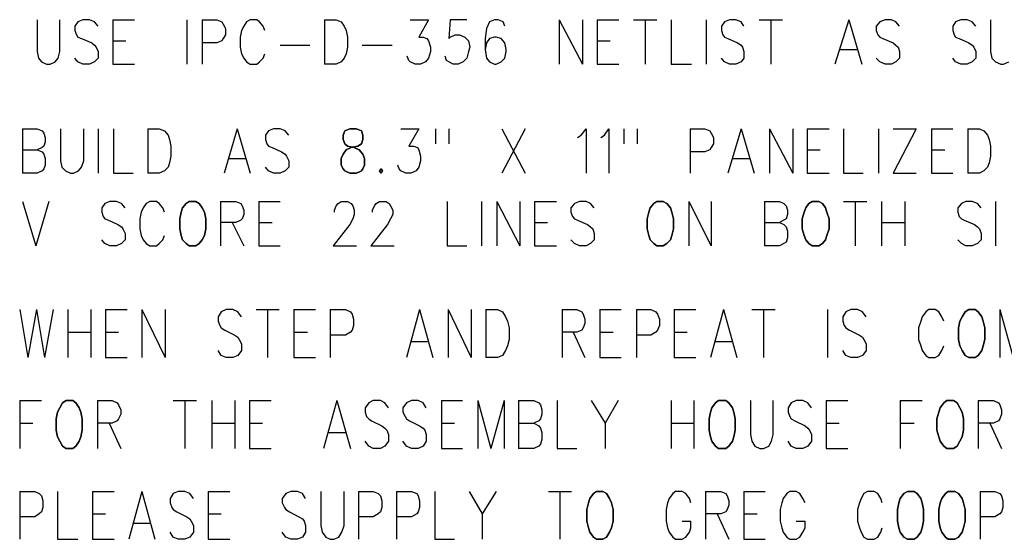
# Model space of a CAD drawing. Extents: x 11.9 to 28.1, y 10.8 to 21.2.
# Tile 16 of 32: x 23.183 to 24.537, y 14.655 to 15.37. Entities that reach past the tile are written whole.
import ezdxf

# ---------------------------------------------------------------- set-up
doc = ezdxf.new("R2010")
doc.units = 0
doc.layers.add('DRILLDWG_pho', color=1, linetype='CONTINUOUS')

msp = doc.modelspace()

# ---------------------------------------------------------------- linework, layer by layer
at = {"layer": 'DRILLDWG_pho'}
for points in [[(23.207, 15.37), (23.207, 15.326)], [(23.238, 15.326), (23.238, 15.37)], [(23.27, 15.37), (23.263, 15.367)], [(23.279, 15.37), (23.27, 15.37)], [(23.286, 15.367), (23.279, 15.37)], [(23.311, 15.37), (23.311, 15.309)], [(23.311, 15.37), (23.341, 15.37)], [(23.413, 15.37), (23.413, 15.309)], [(23.434, 15.37), (23.434, 15.309)], [(23.434, 15.37), (23.454, 15.37)], [(23.454, 15.37), (23.461, 15.367)], [(23.5, 15.37), (23.495, 15.367)], [(23.509, 15.37), (23.5, 15.37)], [(23.513, 15.367), (23.509, 15.37)], [(23.602, 15.37), (23.602, 15.309)], [(23.602, 15.37), (23.618, 15.37)], [(23.618, 15.37), (23.625, 15.367)], [(23.72, 15.37), (23.745, 15.37)], [(23.745, 15.37), (23.732, 15.346)], [(23.775, 15.37), (23.773, 15.344)], [(23.798, 15.37), (23.775, 15.37)], [(23.836, 15.37), (23.829, 15.367)], [(23.841, 15.37), (23.836, 15.37)], [(23.848, 15.367), (23.841, 15.37)], [(23.925, 15.37), (23.925, 15.309)], [(23.925, 15.37), (23.957, 15.309)], [(23.957, 15.37), (23.957, 15.309)], [(23.977, 15.37), (23.977, 15.309)], [(23.977, 15.37), (24.007, 15.37)], [(24.027, 15.37), (24.059, 15.37)], [(24.043, 15.37), (24.043, 15.309)], [(24.079, 15.37), (24.079, 15.309)], [(24.127, 15.37), (24.127, 15.309)], [(24.159, 15.37), (24.152, 15.367)], [(24.168, 15.37), (24.159, 15.37)], [(24.175, 15.367), (24.168, 15.37)], [(24.2, 15.37), (24.232, 15.37)], [(24.216, 15.37), (24.216, 15.309)], [(24.323, 15.37), (24.304, 15.309)], [(24.323, 15.37), (24.341, 15.309)], [(24.373, 15.37), (24.366, 15.367)], [(24.382, 15.37), (24.373, 15.37)], [(24.388, 15.367), (24.382, 15.37)], [(24.477, 15.37), (24.47, 15.367)], [(24.486, 15.37), (24.477, 15.37)], [(24.493, 15.367), (24.486, 15.37)], [(24.518, 15.37), (24.518, 15.326)], [(23.263, 15.367), (23.259, 15.361)], [(23.259, 15.361), (23.259, 15.355)], [(23.259, 15.355), (23.261, 15.349)], [(23.291, 15.361), (23.286, 15.367)], [(23.461, 15.367), (23.463, 15.364)], [(23.463, 15.364), (23.466, 15.358)], [(23.466, 15.358), (23.466, 15.349)], [(23.488, 15.355), (23.486, 15.346)], [(23.491, 15.361), (23.488, 15.355)], [(23.495, 15.367), (23.491, 15.361)], [(23.518, 15.361), (23.513, 15.367)], [(23.52, 15.355), (23.518, 15.361)], [(23.625, 15.367), (23.629, 15.361)], [(23.629, 15.361), (23.632, 15.355)], [(23.632, 15.355), (23.634, 15.346)], [(23.825, 15.358), (23.823, 15.344)], [(23.829, 15.367), (23.825, 15.358)], [(23.85, 15.361), (23.848, 15.367)], [(24.152, 15.367), (24.148, 15.361)], [(24.148, 15.361), (24.148, 15.355)], [(24.148, 15.355), (24.15, 15.349)], [(24.179, 15.361), (24.175, 15.367)], [(24.366, 15.367), (24.361, 15.361)], [(24.361, 15.361), (24.361, 15.355)], [(24.361, 15.355), (24.363, 15.349)], [(24.393, 15.361), (24.388, 15.367)], [(24.47, 15.367), (24.466, 15.361)], [(24.466, 15.361), (24.466, 15.355)], [(24.466, 15.355), (24.468, 15.349)], [(24.498, 15.361), (24.493, 15.367)], [(23.261, 15.349), (23.263, 15.346)], [(23.263, 15.346), (23.268, 15.344)], [(23.268, 15.344), (23.282, 15.338)], [(23.311, 15.341), (23.329, 15.341)], [(23.461, 15.341), (23.454, 15.338)], [(23.463, 15.344), (23.461, 15.341)], [(23.466, 15.349), (23.463, 15.344)], [(23.486, 15.346), (23.486, 15.332)], [(23.634, 15.346), (23.634, 15.332)], [(23.732, 15.346), (23.738, 15.346)], [(23.738, 15.346), (23.743, 15.344)], [(23.743, 15.344), (23.745, 15.341)], [(23.745, 15.341), (23.748, 15.332)], [(23.773, 15.344), (23.775, 15.346)], [(23.775, 15.346), (23.782, 15.349)], [(23.782, 15.349), (23.788, 15.349)], [(23.788, 15.349), (23.795, 15.346)], [(23.795, 15.346), (23.8, 15.341)], [(23.8, 15.341), (23.802, 15.332)], [(23.823, 15.344), (23.823, 15.329)], [(23.829, 15.344), (23.825, 15.338)], [(23.836, 15.346), (23.829, 15.344)], [(23.838, 15.346), (23.836, 15.346)], [(23.845, 15.344), (23.838, 15.346)], [(23.85, 15.338), (23.845, 15.344)], [(23.977, 15.341), (23.995, 15.341)], [(24.15, 15.349), (24.152, 15.346)], [(24.152, 15.346), (24.157, 15.344)], [(24.157, 15.344), (24.17, 15.338)], [(24.363, 15.349), (24.366, 15.346)], [(24.366, 15.346), (24.37, 15.344)], [(24.37, 15.344), (24.384, 15.338)], [(24.468, 15.349), (24.47, 15.346)], [(24.47, 15.346), (24.475, 15.344)], [(24.475, 15.344), (24.488, 15.338)], [(23.282, 15.338), (23.286, 15.335)], [(23.286, 15.335), (23.288, 15.332)], [(23.288, 15.332), (23.291, 15.326)], [(23.454, 15.338), (23.434, 15.338)], [(23.486, 15.332), (23.488, 15.323)], [(23.541, 15.335), (23.582, 15.335)], [(23.634, 15.332), (23.632, 15.323)], [(23.654, 15.335), (23.695, 15.335)], [(23.748, 15.332), (23.748, 15.326)], [(23.802, 15.332), (23.8, 15.326)], [(23.825, 15.338), (23.823, 15.329)], [(23.823, 15.329), (23.825, 15.317)], [(23.852, 15.329), (23.85, 15.338)], [(23.852, 15.326), (23.852, 15.329)], [(24.17, 15.338), (24.175, 15.335)], [(24.175, 15.335), (24.177, 15.332)], [(24.177, 15.332), (24.179, 15.326)], [(24.311, 15.329), (24.334, 15.329)], [(24.384, 15.338), (24.388, 15.335)], [(24.388, 15.335), (24.391, 15.332)], [(24.391, 15.332), (24.393, 15.326)], [(24.488, 15.338), (24.493, 15.335)], [(24.493, 15.335), (24.495, 15.332)], [(24.495, 15.332), (24.498, 15.326)], [(23.207, 15.326), (23.209, 15.317)], [(23.209, 15.317), (23.213, 15.312)], [(23.232, 15.312), (23.236, 15.317)], [(23.236, 15.317), (23.238, 15.326)], [(23.263, 15.312), (23.259, 15.317)], [(23.291, 15.317), (23.286, 15.312)], [(23.291, 15.326), (23.291, 15.317)], [(23.488, 15.323), (23.491, 15.317)], [(23.491, 15.317), (23.495, 15.312)], [(23.513, 15.312), (23.518, 15.317)], [(23.518, 15.317), (23.52, 15.323)], [(23.629, 15.317), (23.625, 15.312)], [(23.632, 15.323), (23.629, 15.317)], [(23.718, 15.314), (23.716, 15.32)], [(23.72, 15.312), (23.718, 15.314)], [(23.745, 15.317), (23.741, 15.312)], [(23.748, 15.326), (23.745, 15.317)], [(23.77, 15.314), (23.768, 15.32)], [(23.773, 15.312), (23.77, 15.314)], [(23.798, 15.317), (23.793, 15.312)], [(23.8, 15.326), (23.798, 15.317)], [(23.825, 15.317), (23.829, 15.312)], [(23.845, 15.312), (23.85, 15.317)], [(23.85, 15.317), (23.852, 15.326)], [(24.152, 15.312), (24.148, 15.317)], [(24.179, 15.317), (24.175, 15.312)], [(24.179, 15.326), (24.179, 15.317)], [(24.366, 15.312), (24.361, 15.317)], [(24.393, 15.317), (24.388, 15.312)], [(24.393, 15.326), (24.393, 15.317)], [(24.47, 15.312), (24.466, 15.317)], [(24.498, 15.317), (24.493, 15.312)], [(24.498, 15.326), (24.498, 15.317)], [(24.518, 15.326), (24.52, 15.317)], [(24.52, 15.317), (24.525, 15.312)], [(23.213, 15.312), (23.22, 15.309)], [(23.22, 15.309), (23.225, 15.309)], [(23.225, 15.309), (23.232, 15.312)], [(23.27, 15.309), (23.263, 15.312)], [(23.279, 15.309), (23.27, 15.309)], [(23.286, 15.312), (23.279, 15.309)], [(23.311, 15.309), (23.341, 15.309)], [(23.495, 15.312), (23.5, 15.309)], [(23.5, 15.309), (23.509, 15.309)], [(23.509, 15.309), (23.513, 15.312)], [(23.618, 15.309), (23.602, 15.309)], [(23.625, 15.312), (23.618, 15.309)], [(23.727, 15.309), (23.72, 15.312)], [(23.734, 15.309), (23.727, 15.309)], [(23.741, 15.312), (23.734, 15.309)], [(23.779, 15.309), (23.773, 15.312)], [(23.786, 15.309), (23.779, 15.309)], [(23.793, 15.312), (23.786, 15.309)], [(23.829, 15.312), (23.836, 15.309)], [(23.836, 15.309), (23.838, 15.309)], [(23.838, 15.309), (23.845, 15.312)], [(23.977, 15.309), (24.007, 15.309)], [(24.079, 15.309), (24.107, 15.309)], [(24.159, 15.309), (24.152, 15.312)], [(24.168, 15.309), (24.159, 15.309)], [(24.175, 15.312), (24.168, 15.309)], [(24.373, 15.309), (24.366, 15.312)], [(24.382, 15.309), (24.373, 15.309)], [(24.388, 15.312), (24.382, 15.309)], [(24.477, 15.309), (24.47, 15.312)], [(24.486, 15.309), (24.477, 15.309)], [(24.493, 15.312), (24.486, 15.309)], [(24.525, 15.312), (24.532, 15.309)], [(24.532, 15.309), (24.536, 15.309)], [(24.536, 15.309), (24.543, 15.312)], [(23.187, 15.22), (23.187, 15.159)], [(23.187, 15.22), (23.207, 15.22)], [(23.207, 15.22), (23.214, 15.217)], [(23.239, 15.22), (23.239, 15.176)], [(23.271, 15.176), (23.271, 15.22)], [(23.291, 15.22), (23.291, 15.159)], [(23.312, 15.22), (23.312, 15.159)], [(23.359, 15.22), (23.359, 15.159)], [(23.359, 15.22), (23.375, 15.22)], [(23.375, 15.22), (23.382, 15.217)], [(23.482, 15.22), (23.464, 15.159)], [(23.482, 15.22), (23.5, 15.159)], [(23.532, 15.22), (23.525, 15.217)], [(23.541, 15.22), (23.532, 15.22)], [(23.548, 15.217), (23.541, 15.22)], [(23.707, 15.22), (23.732, 15.22)], [(23.732, 15.22), (23.718, 15.196)], [(23.755, 15.22), (23.755, 15.199)], [(23.773, 15.22), (23.773, 15.199)], [(23.846, 15.22), (23.878, 15.159)], [(23.878, 15.22), (23.846, 15.159)], [(23.955, 15.211), (23.962, 15.22)], [(23.962, 15.22), (23.962, 15.159)], [(23.987, 15.211), (23.993, 15.22)], [(23.993, 15.22), (23.993, 15.159)], [(24.014, 15.22), (24.014, 15.199)], [(24.032, 15.22), (24.032, 15.199)], [(24.105, 15.22), (24.105, 15.159)], [(24.105, 15.22), (24.125, 15.22)], [(24.125, 15.22), (24.132, 15.217)], [(24.175, 15.22), (24.157, 15.159)], [(24.175, 15.22), (24.193, 15.159)], [(24.214, 15.22), (24.214, 15.159)], [(24.214, 15.22), (24.246, 15.159)], [(24.246, 15.22), (24.246, 15.159)], [(24.266, 15.22), (24.266, 15.159)], [(24.266, 15.22), (24.296, 15.22)], [(24.316, 15.22), (24.316, 15.159)], [(24.364, 15.22), (24.364, 15.159)], [(24.416, 15.22), (24.384, 15.159)], [(24.384, 15.22), (24.416, 15.22)], [(24.437, 15.22), (24.437, 15.159)], [(24.437, 15.22), (24.466, 15.22)], [(24.487, 15.22), (24.487, 15.159)], [(24.487, 15.22), (24.503, 15.22)], [(24.503, 15.22), (24.509, 15.217)], [(23.214, 15.217), (23.216, 15.214)], [(23.216, 15.214), (23.218, 15.208)], [(23.218, 15.208), (23.218, 15.202)], [(23.382, 15.217), (23.387, 15.211)], [(23.387, 15.211), (23.389, 15.205)], [(23.525, 15.217), (23.521, 15.211)], [(23.521, 15.211), (23.521, 15.205)], [(23.553, 15.211), (23.548, 15.217)], [(23.95, 15.208), (23.955, 15.211)], [(23.982, 15.208), (23.987, 15.211)], [(24.132, 15.217), (24.134, 15.214)], [(24.134, 15.214), (24.137, 15.208)], [(24.137, 15.208), (24.137, 15.199)], [(24.509, 15.217), (24.514, 15.211)], [(24.514, 15.211), (24.516, 15.205)], [(23.214, 15.194), (23.207, 15.191)], [(23.216, 15.196), (23.214, 15.194)], [(23.218, 15.202), (23.216, 15.196)], [(23.389, 15.205), (23.391, 15.196)], [(23.391, 15.196), (23.391, 15.182)], [(23.521, 15.205), (23.523, 15.199)], [(23.523, 15.199), (23.525, 15.196)], [(23.525, 15.196), (23.53, 15.194)], [(23.53, 15.194), (23.543, 15.188)], [(23.718, 15.196), (23.725, 15.196)], [(23.725, 15.196), (23.73, 15.194)], [(23.73, 15.194), (23.732, 15.191)], [(24.134, 15.194), (24.132, 15.191)], [(24.137, 15.199), (24.134, 15.194)], [(24.516, 15.205), (24.518, 15.196)], [(24.518, 15.196), (24.518, 15.182)], [(23.187, 15.191), (23.207, 15.191)], [(23.207, 15.191), (23.214, 15.188)], [(23.214, 15.188), (23.216, 15.185)], [(23.216, 15.185), (23.218, 15.179)], [(23.218, 15.179), (23.218, 15.17)], [(23.391, 15.182), (23.389, 15.173)], [(23.471, 15.179), (23.493, 15.179)], [(23.543, 15.188), (23.548, 15.185)], [(23.548, 15.185), (23.55, 15.182)], [(23.55, 15.182), (23.553, 15.176)], [(23.732, 15.191), (23.734, 15.182)], [(23.734, 15.182), (23.734, 15.176)], [(24.125, 15.188), (24.105, 15.188)], [(24.132, 15.191), (24.125, 15.188)], [(24.164, 15.179), (24.187, 15.179)], [(24.266, 15.191), (24.284, 15.191)], [(24.437, 15.191), (24.455, 15.191)], [(24.518, 15.182), (24.516, 15.173)], [(23.216, 15.165), (23.214, 15.162)], [(23.218, 15.17), (23.216, 15.165)], [(23.239, 15.176), (23.241, 15.167)], [(23.241, 15.167), (23.246, 15.162)], [(23.264, 15.162), (23.268, 15.167)], [(23.268, 15.167), (23.271, 15.176)], [(23.387, 15.167), (23.382, 15.162)], [(23.389, 15.173), (23.387, 15.167)], [(23.525, 15.162), (23.521, 15.167)], [(23.553, 15.167), (23.548, 15.162)], [(23.553, 15.176), (23.553, 15.167)], [(23.705, 15.165), (23.703, 15.17)], [(23.707, 15.162), (23.705, 15.165)], [(23.732, 15.167), (23.728, 15.162)], [(23.734, 15.176), (23.732, 15.167)], [(24.514, 15.167), (24.509, 15.162)], [(24.516, 15.173), (24.514, 15.167)], [(23.207, 15.159), (23.187, 15.159)], [(23.214, 15.162), (23.207, 15.159)], [(23.246, 15.162), (23.253, 15.159)], [(23.253, 15.159), (23.257, 15.159)], [(23.257, 15.159), (23.264, 15.162)], [(23.312, 15.159), (23.339, 15.159)], [(23.375, 15.159), (23.359, 15.159)], [(23.382, 15.162), (23.375, 15.159)], [(23.532, 15.159), (23.525, 15.162)], [(23.541, 15.159), (23.532, 15.159)], [(23.548, 15.162), (23.541, 15.159)], [(23.714, 15.159), (23.707, 15.162)], [(23.721, 15.159), (23.714, 15.159)], [(23.728, 15.162), (23.721, 15.159)], [(24.266, 15.159), (24.296, 15.159)], [(24.316, 15.159), (24.343, 15.159)], [(24.384, 15.159), (24.416, 15.159)], [(24.437, 15.159), (24.466, 15.159)], [(24.503, 15.159), (24.487, 15.159)], [(24.509, 15.162), (24.503, 15.159)], [(23.187, 15.12), (23.205, 15.059)], [(23.223, 15.12), (23.205, 15.059)], [(23.3, 15.117), (23.296, 15.111)], [(23.296, 15.111), (23.296, 15.105)], [(23.307, 15.12), (23.3, 15.117)], [(23.316, 15.12), (23.307, 15.12)], [(23.323, 15.117), (23.316, 15.12)], [(23.328, 15.111), (23.323, 15.117)], [(23.353, 15.111), (23.35, 15.105)], [(23.357, 15.117), (23.353, 15.111)], [(23.362, 15.12), (23.357, 15.117)], [(23.371, 15.12), (23.362, 15.12)], [(23.375, 15.117), (23.371, 15.12)], [(23.38, 15.111), (23.375, 15.117)], [(23.382, 15.105), (23.38, 15.111)], [(23.459, 15.12), (23.459, 15.059)], [(23.459, 15.12), (23.48, 15.12)], [(23.48, 15.12), (23.487, 15.117)], [(23.487, 15.117), (23.489, 15.114)], [(23.489, 15.114), (23.491, 15.108)], [(23.512, 15.12), (23.512, 15.059)], [(23.512, 15.12), (23.541, 15.12)], [(23.616, 15.108), (23.618, 15.114)], [(23.618, 15.114), (23.621, 15.117)], [(23.621, 15.117), (23.625, 15.12)], [(23.625, 15.12), (23.634, 15.12)], [(23.634, 15.12), (23.639, 15.117)], [(23.639, 15.117), (23.641, 15.114)], [(23.641, 15.114), (23.643, 15.108)], [(23.668, 15.108), (23.671, 15.114)], [(23.671, 15.114), (23.673, 15.117)], [(23.673, 15.117), (23.678, 15.12)], [(23.678, 15.12), (23.687, 15.12)], [(23.687, 15.12), (23.691, 15.117)], [(23.691, 15.117), (23.693, 15.114)], [(23.693, 15.114), (23.696, 15.108)], [(23.771, 15.12), (23.771, 15.059)], [(23.818, 15.12), (23.818, 15.059)], [(23.839, 15.12), (23.839, 15.059)], [(23.839, 15.12), (23.871, 15.059)], [(23.871, 15.12), (23.871, 15.059)], [(23.891, 15.12), (23.891, 15.059)], [(23.891, 15.12), (23.921, 15.12)], [(23.946, 15.117), (23.941, 15.111)], [(23.941, 15.111), (23.941, 15.105)], [(23.953, 15.12), (23.946, 15.117)], [(23.962, 15.12), (23.953, 15.12)], [(23.968, 15.117), (23.962, 15.12)], [(23.973, 15.111), (23.968, 15.117)], [(24.103, 15.12), (24.103, 15.059)], [(24.103, 15.12), (24.134, 15.059)], [(24.134, 15.12), (24.134, 15.059)], [(24.207, 15.12), (24.207, 15.059)], [(24.207, 15.12), (24.228, 15.12)], [(24.228, 15.12), (24.234, 15.117)], [(24.234, 15.117), (24.237, 15.114)], [(24.237, 15.114), (24.239, 15.108)], [(24.316, 15.12), (24.348, 15.12)], [(24.332, 15.12), (24.332, 15.059)], [(24.368, 15.12), (24.368, 15.059)], [(24.4, 15.12), (24.4, 15.059)], [(24.478, 15.117), (24.473, 15.111)], [(24.473, 15.111), (24.473, 15.105)], [(24.484, 15.12), (24.478, 15.117)], [(24.493, 15.12), (24.484, 15.12)], [(24.5, 15.117), (24.493, 15.12)], [(24.505, 15.111), (24.5, 15.117)], [(24.525, 15.12), (24.525, 15.059)], [(23.296, 15.105), (23.298, 15.099)], [(23.298, 15.099), (23.3, 15.096)], [(23.35, 15.105), (23.348, 15.096)], [(23.491, 15.102), (23.489, 15.096)], [(23.491, 15.108), (23.491, 15.102)], [(23.616, 15.105), (23.616, 15.108)], [(23.643, 15.102), (23.641, 15.096)], [(23.643, 15.108), (23.643, 15.102)], [(23.668, 15.105), (23.668, 15.108)], [(23.696, 15.102), (23.693, 15.096)], [(23.696, 15.108), (23.696, 15.102)], [(23.941, 15.105), (23.943, 15.099)], [(23.943, 15.099), (23.946, 15.096)], [(24.239, 15.102), (24.237, 15.096)], [(24.239, 15.108), (24.239, 15.102)], [(24.473, 15.105), (24.475, 15.099)], [(24.475, 15.099), (24.478, 15.096)], [(23.3, 15.096), (23.305, 15.094)], [(23.305, 15.094), (23.318, 15.088)], [(23.318, 15.088), (23.323, 15.085)], [(23.323, 15.085), (23.325, 15.082)], [(23.348, 15.096), (23.348, 15.082)], [(23.48, 15.091), (23.459, 15.091)], [(23.475, 15.091), (23.491, 15.059)], [(23.487, 15.094), (23.48, 15.091)], [(23.489, 15.096), (23.487, 15.094)], [(23.512, 15.091), (23.53, 15.091)], [(23.637, 15.088), (23.614, 15.059)], [(23.641, 15.096), (23.637, 15.088)], [(23.689, 15.088), (23.666, 15.059)], [(23.693, 15.096), (23.689, 15.088)], [(23.891, 15.091), (23.909, 15.091)], [(23.946, 15.096), (23.95, 15.094)], [(23.95, 15.094), (23.964, 15.088)], [(23.964, 15.088), (23.968, 15.085)], [(23.968, 15.085), (23.971, 15.082)], [(24.207, 15.091), (24.228, 15.091)], [(24.234, 15.094), (24.228, 15.091)], [(24.228, 15.091), (24.234, 15.088)], [(24.237, 15.096), (24.234, 15.094)], [(24.234, 15.088), (24.237, 15.085)], [(24.237, 15.085), (24.239, 15.079)], [(24.368, 15.091), (24.4, 15.091)], [(24.478, 15.096), (24.482, 15.094)], [(24.482, 15.094), (24.496, 15.088)], [(24.496, 15.088), (24.5, 15.085)], [(24.5, 15.085), (24.503, 15.082)], [(23.325, 15.082), (23.328, 15.076)], [(23.328, 15.076), (23.328, 15.067)], [(23.348, 15.082), (23.35, 15.073)], [(23.35, 15.073), (23.353, 15.067)], [(23.38, 15.067), (23.382, 15.073)], [(23.971, 15.082), (23.973, 15.076)], [(23.973, 15.076), (23.973, 15.067)], [(24.239, 15.079), (24.239, 15.07)], [(24.503, 15.082), (24.505, 15.076)], [(24.505, 15.076), (24.505, 15.067)], [(23.3, 15.062), (23.296, 15.067)], [(23.307, 15.059), (23.3, 15.062)], [(23.316, 15.059), (23.307, 15.059)], [(23.323, 15.062), (23.316, 15.059)], [(23.328, 15.067), (23.323, 15.062)], [(23.353, 15.067), (23.357, 15.062)], [(23.357, 15.062), (23.362, 15.059)], [(23.362, 15.059), (23.371, 15.059)], [(23.371, 15.059), (23.375, 15.062)], [(23.375, 15.062), (23.38, 15.067)], [(23.512, 15.059), (23.541, 15.059)], [(23.614, 15.059), (23.646, 15.059)], [(23.666, 15.059), (23.698, 15.059)], [(23.771, 15.059), (23.798, 15.059)], [(23.891, 15.059), (23.921, 15.059)], [(23.946, 15.062), (23.941, 15.067)], [(23.953, 15.059), (23.946, 15.062)], [(23.962, 15.059), (23.953, 15.059)], [(23.968, 15.062), (23.962, 15.059)], [(23.973, 15.067), (23.968, 15.062)], [(24.228, 15.059), (24.207, 15.059)], [(24.234, 15.062), (24.228, 15.059)], [(24.237, 15.064), (24.234, 15.062)], [(24.239, 15.07), (24.237, 15.064)], [(24.478, 15.062), (24.473, 15.067)], [(24.484, 15.059), (24.478, 15.062)], [(24.493, 15.059), (24.484, 15.059)], [(24.5, 15.062), (24.493, 15.059)], [(24.505, 15.067), (24.5, 15.062)], [(23.183, 14.971), (23.194, 14.905)], [(23.206, 14.971), (23.194, 14.905)], [(23.206, 14.971), (23.217, 14.905)], [(23.229, 14.971), (23.217, 14.905)], [(23.249, 14.971), (23.249, 14.905)], [(23.281, 14.971), (23.281, 14.905)], [(23.301, 14.971), (23.301, 14.905)], [(23.301, 14.971), (23.331, 14.971)], [(23.351, 14.971), (23.351, 14.905)], [(23.351, 14.971), (23.383, 14.905)], [(23.383, 14.971), (23.383, 14.905)], [(23.46, 14.968), (23.456, 14.961)], [(23.467, 14.971), (23.46, 14.968)], [(23.476, 14.971), (23.467, 14.971)], [(23.483, 14.968), (23.476, 14.971)], [(23.488, 14.961), (23.483, 14.968)], [(23.508, 14.971), (23.54, 14.971)], [(23.524, 14.971), (23.524, 14.905)], [(23.56, 14.971), (23.56, 14.905)], [(23.56, 14.971), (23.59, 14.971)], [(23.61, 14.971), (23.61, 14.905)], [(23.61, 14.971), (23.631, 14.971)], [(23.631, 14.971), (23.638, 14.968)], [(23.638, 14.968), (23.64, 14.965)], [(23.64, 14.965), (23.642, 14.958)], [(23.733, 14.971), (23.715, 14.905)], [(23.733, 14.971), (23.751, 14.905)], [(23.772, 14.971), (23.772, 14.905)], [(23.772, 14.971), (23.804, 14.905)], [(23.804, 14.971), (23.804, 14.905)], [(23.824, 14.971), (23.824, 14.905)], [(23.824, 14.971), (23.84, 14.971)], [(23.84, 14.971), (23.847, 14.968)], [(23.847, 14.968), (23.851, 14.961)], [(23.929, 14.971), (23.929, 14.905)], [(23.929, 14.971), (23.949, 14.971)], [(23.949, 14.971), (23.956, 14.968)], [(23.956, 14.968), (23.958, 14.965)], [(23.958, 14.965), (23.96, 14.958)], [(23.981, 14.971), (23.981, 14.905)], [(23.981, 14.971), (24.01, 14.971)], [(24.031, 14.971), (24.031, 14.905)], [(24.031, 14.971), (24.051, 14.971)], [(24.051, 14.971), (24.058, 14.968)], [(24.058, 14.968), (24.06, 14.965)], [(24.06, 14.965), (24.063, 14.958)], [(24.083, 14.971), (24.083, 14.905)], [(24.083, 14.971), (24.113, 14.971)], [(24.151, 14.971), (24.133, 14.905)], [(24.151, 14.971), (24.169, 14.905)], [(24.19, 14.971), (24.222, 14.971)], [(24.206, 14.971), (24.206, 14.905)], [(24.294, 14.971), (24.294, 14.905)], [(24.319, 14.968), (24.315, 14.961)], [(24.326, 14.971), (24.319, 14.968)], [(24.335, 14.971), (24.326, 14.971)], [(24.342, 14.968), (24.335, 14.971)], [(24.347, 14.961), (24.342, 14.968)], [(24.429, 14.968), (24.424, 14.961)], [(24.433, 14.971), (24.429, 14.968)], [(24.442, 14.971), (24.433, 14.971)], [(24.447, 14.968), (24.442, 14.971)], [(24.451, 14.961), (24.447, 14.968)], [(24.531, 14.971), (24.531, 14.905)], [(24.531, 14.971), (24.549, 14.905)], [(23.456, 14.961), (23.456, 14.955)], [(23.456, 14.955), (23.458, 14.949)], [(23.458, 14.949), (23.46, 14.946)], [(23.642, 14.949), (23.64, 14.943)], [(23.642, 14.958), (23.642, 14.949)], [(23.851, 14.961), (23.854, 14.955)], [(23.854, 14.955), (23.856, 14.946)], [(23.96, 14.952), (23.958, 14.946)], [(23.96, 14.958), (23.96, 14.952)], [(24.063, 14.949), (24.06, 14.943)], [(24.063, 14.958), (24.063, 14.949)], [(24.315, 14.961), (24.315, 14.955)], [(24.315, 14.955), (24.317, 14.949)], [(24.317, 14.949), (24.319, 14.946)], [(24.422, 14.955), (24.419, 14.946)], [(24.424, 14.961), (24.422, 14.955)], [(24.454, 14.955), (24.451, 14.961)], [(23.249, 14.94), (23.281, 14.94)], [(23.301, 14.94), (23.319, 14.94)], [(23.46, 14.946), (23.465, 14.943)], [(23.465, 14.943), (23.479, 14.936)], [(23.479, 14.936), (23.483, 14.933)], [(23.56, 14.94), (23.579, 14.94)], [(23.631, 14.936), (23.61, 14.936)], [(23.638, 14.94), (23.631, 14.936)], [(23.64, 14.943), (23.638, 14.94)], [(23.856, 14.946), (23.856, 14.93)], [(23.949, 14.94), (23.929, 14.94)], [(23.944, 14.94), (23.96, 14.905)], [(23.956, 14.943), (23.949, 14.94)], [(23.958, 14.946), (23.956, 14.943)], [(23.981, 14.94), (23.999, 14.94)], [(24.051, 14.936), (24.031, 14.936)], [(24.058, 14.94), (24.051, 14.936)], [(24.06, 14.943), (24.058, 14.94)], [(24.083, 14.94), (24.101, 14.94)], [(24.319, 14.946), (24.324, 14.943)], [(24.324, 14.943), (24.338, 14.936)], [(24.338, 14.936), (24.342, 14.933)], [(24.419, 14.946), (24.419, 14.93)], [(23.483, 14.933), (23.485, 14.93)], [(23.485, 14.93), (23.488, 14.924)], [(23.488, 14.924), (23.488, 14.915)], [(23.722, 14.927), (23.744, 14.927)], [(23.856, 14.93), (23.854, 14.921)], [(24.14, 14.927), (24.163, 14.927)], [(24.342, 14.933), (24.344, 14.93)], [(24.344, 14.93), (24.347, 14.924)], [(24.347, 14.924), (24.347, 14.915)], [(24.419, 14.93), (24.422, 14.921)], [(23.46, 14.908), (23.456, 14.915)], [(23.467, 14.905), (23.46, 14.908)], [(23.483, 14.908), (23.476, 14.905)], [(23.488, 14.915), (23.483, 14.908)], [(23.847, 14.908), (23.84, 14.905)], [(23.851, 14.915), (23.847, 14.908)], [(23.854, 14.921), (23.851, 14.915)], [(24.319, 14.908), (24.315, 14.915)], [(24.326, 14.905), (24.319, 14.908)], [(24.342, 14.908), (24.335, 14.905)], [(24.347, 14.915), (24.342, 14.908)], [(24.422, 14.921), (24.424, 14.915)], [(24.424, 14.915), (24.429, 14.908)], [(24.429, 14.908), (24.433, 14.905)], [(24.442, 14.905), (24.447, 14.908)], [(24.447, 14.908), (24.451, 14.915)], [(24.451, 14.915), (24.454, 14.921)], [(23.301, 14.905), (23.331, 14.905)], [(23.476, 14.905), (23.467, 14.905)], [(23.56, 14.905), (23.59, 14.905)], [(23.84, 14.905), (23.824, 14.905)], [(23.981, 14.905), (24.01, 14.905)], [(24.083, 14.905), (24.113, 14.905)], [(24.335, 14.905), (24.326, 14.905)], [(24.433, 14.905), (24.442, 14.905)], [(23.183, 14.846), (23.183, 14.78)], [(23.183, 14.846), (23.213, 14.846)], [(23.29, 14.846), (23.29, 14.78)], [(23.29, 14.846), (23.31, 14.846)], [(23.31, 14.846), (23.317, 14.843)], [(23.317, 14.843), (23.319, 14.84)], [(23.319, 14.84), (23.322, 14.833)], [(23.394, 14.846), (23.426, 14.846)], [(23.41, 14.846), (23.41, 14.78)], [(23.447, 14.846), (23.447, 14.78)], [(23.479, 14.846), (23.479, 14.78)], [(23.499, 14.846), (23.499, 14.78)], [(23.499, 14.846), (23.529, 14.846)], [(23.619, 14.846), (23.601, 14.78)], [(23.619, 14.846), (23.638, 14.78)], [(23.663, 14.843), (23.658, 14.836)], [(23.669, 14.846), (23.663, 14.843)], [(23.679, 14.846), (23.669, 14.846)], [(23.685, 14.843), (23.679, 14.846)], [(23.69, 14.836), (23.685, 14.843)], [(23.715, 14.843), (23.71, 14.836)], [(23.722, 14.846), (23.715, 14.843)], [(23.731, 14.846), (23.722, 14.846)], [(23.738, 14.843), (23.731, 14.846)], [(23.742, 14.836), (23.738, 14.843)], [(23.763, 14.846), (23.763, 14.78)], [(23.763, 14.846), (23.792, 14.846)], [(23.813, 14.846), (23.813, 14.78)], [(23.813, 14.846), (23.831, 14.78)], [(23.849, 14.846), (23.831, 14.78)], [(23.849, 14.846), (23.849, 14.78)], [(23.869, 14.846), (23.869, 14.78)], [(23.869, 14.846), (23.89, 14.846)], [(23.89, 14.846), (23.897, 14.843)], [(23.897, 14.843), (23.899, 14.84)], [(23.899, 14.84), (23.901, 14.833)], [(23.922, 14.846), (23.922, 14.78)], [(23.969, 14.846), (23.988, 14.815)], [(24.006, 14.846), (23.988, 14.815)], [(24.079, 14.846), (24.079, 14.78)], [(24.11, 14.846), (24.11, 14.78)], [(24.188, 14.846), (24.188, 14.799)], [(24.219, 14.799), (24.219, 14.846)], [(24.244, 14.843), (24.24, 14.836)], [(24.251, 14.846), (24.244, 14.843)], [(24.26, 14.846), (24.251, 14.846)], [(24.267, 14.843), (24.26, 14.846)], [(24.272, 14.836), (24.267, 14.843)], [(24.292, 14.846), (24.292, 14.78)], [(24.292, 14.846), (24.322, 14.846)], [(24.394, 14.846), (24.394, 14.78)], [(24.394, 14.846), (24.424, 14.846)], [(24.501, 14.846), (24.501, 14.78)], [(24.501, 14.846), (24.522, 14.846)], [(24.522, 14.846), (24.529, 14.843)], [(24.529, 14.843), (24.531, 14.84)], [(24.531, 14.84), (24.533, 14.833)], [(23.322, 14.827), (23.319, 14.821)], [(23.322, 14.833), (23.322, 14.827)], [(23.658, 14.836), (23.658, 14.83)], [(23.658, 14.83), (23.66, 14.824)], [(23.71, 14.836), (23.71, 14.83)], [(23.71, 14.83), (23.713, 14.824)], [(23.901, 14.827), (23.899, 14.821)], [(23.901, 14.833), (23.901, 14.827)], [(24.24, 14.836), (24.24, 14.83)], [(24.24, 14.83), (24.242, 14.824)], [(24.533, 14.827), (24.531, 14.821)], [(24.533, 14.833), (24.533, 14.827)], [(23.183, 14.815), (23.201, 14.815)], [(23.31, 14.815), (23.29, 14.815)], [(23.306, 14.815), (23.322, 14.78)], [(23.317, 14.818), (23.31, 14.815)], [(23.319, 14.821), (23.317, 14.818)], [(23.447, 14.815), (23.479, 14.815)], [(23.499, 14.815), (23.517, 14.815)], [(23.66, 14.824), (23.663, 14.821)], [(23.663, 14.821), (23.667, 14.818)], [(23.667, 14.818), (23.681, 14.811)], [(23.713, 14.824), (23.715, 14.821)], [(23.715, 14.821), (23.719, 14.818)], [(23.719, 14.818), (23.733, 14.811)], [(23.763, 14.815), (23.781, 14.815)], [(23.869, 14.815), (23.89, 14.815)], [(23.897, 14.818), (23.89, 14.815)], [(23.89, 14.815), (23.897, 14.811)], [(23.899, 14.821), (23.897, 14.818)], [(23.988, 14.815), (23.988, 14.78)], [(24.079, 14.815), (24.11, 14.815)], [(24.242, 14.824), (24.244, 14.821)], [(24.244, 14.821), (24.249, 14.818)], [(24.249, 14.818), (24.263, 14.811)], [(24.292, 14.815), (24.31, 14.815)], [(24.394, 14.815), (24.413, 14.815)], [(24.522, 14.815), (24.501, 14.815)], [(24.517, 14.815), (24.533, 14.78)], [(24.529, 14.818), (24.522, 14.815)], [(24.531, 14.821), (24.529, 14.818)], [(23.608, 14.802), (23.631, 14.802)], [(23.681, 14.811), (23.685, 14.808)], [(23.685, 14.808), (23.688, 14.805)], [(23.688, 14.805), (23.69, 14.799)], [(23.733, 14.811), (23.738, 14.808)], [(23.738, 14.808), (23.74, 14.805)], [(23.74, 14.805), (23.742, 14.799)], [(23.897, 14.811), (23.899, 14.808)], [(23.899, 14.808), (23.901, 14.802)], [(23.901, 14.802), (23.901, 14.793)], [(24.263, 14.811), (24.267, 14.808)], [(24.267, 14.808), (24.269, 14.805)], [(24.269, 14.805), (24.272, 14.799)], [(23.663, 14.783), (23.658, 14.79)], [(23.69, 14.79), (23.685, 14.783)], [(23.69, 14.799), (23.69, 14.79)], [(23.715, 14.783), (23.71, 14.79)], [(23.742, 14.79), (23.738, 14.783)], [(23.742, 14.799), (23.742, 14.79)], [(23.899, 14.786), (23.897, 14.783)], [(23.901, 14.793), (23.899, 14.786)], [(24.188, 14.799), (24.19, 14.79)], [(24.19, 14.79), (24.194, 14.783)], [(24.213, 14.783), (24.217, 14.79)], [(24.217, 14.79), (24.219, 14.799)], [(24.244, 14.783), (24.24, 14.79)], [(24.272, 14.79), (24.267, 14.783)], [(24.272, 14.799), (24.272, 14.79)], [(23.499, 14.78), (23.529, 14.78)], [(23.669, 14.78), (23.663, 14.783)], [(23.679, 14.78), (23.669, 14.78)], [(23.685, 14.783), (23.679, 14.78)], [(23.722, 14.78), (23.715, 14.783)], [(23.731, 14.78), (23.722, 14.78)], [(23.738, 14.783), (23.731, 14.78)], [(23.763, 14.78), (23.792, 14.78)], [(23.89, 14.78), (23.869, 14.78)], [(23.897, 14.783), (23.89, 14.78)], [(23.922, 14.78), (23.949, 14.78)], [(24.194, 14.783), (24.201, 14.78)], [(24.201, 14.78), (24.206, 14.78)], [(24.206, 14.78), (24.213, 14.783)], [(24.251, 14.78), (24.244, 14.783)], [(24.26, 14.78), (24.251, 14.78)], [(24.267, 14.783), (24.26, 14.78)], [(24.292, 14.78), (24.322, 14.78)], [(23.183, 14.721), (23.183, 14.655)], [(23.183, 14.721), (23.204, 14.721)], [(23.204, 14.721), (23.21, 14.718)], [(23.21, 14.718), (23.213, 14.715)], [(23.235, 14.721), (23.235, 14.655)], [(23.283, 14.721), (23.283, 14.655)], [(23.283, 14.721), (23.313, 14.721)], [(23.351, 14.721), (23.333, 14.655)], [(23.351, 14.721), (23.369, 14.655)], [(23.394, 14.718), (23.39, 14.711)], [(23.401, 14.721), (23.394, 14.718)], [(23.41, 14.721), (23.401, 14.721)], [(23.417, 14.718), (23.41, 14.721)], [(23.422, 14.711), (23.417, 14.718)], [(23.442, 14.721), (23.442, 14.655)], [(23.442, 14.721), (23.472, 14.721)], [(23.549, 14.718), (23.544, 14.711)], [(23.556, 14.721), (23.549, 14.718)], [(23.565, 14.721), (23.556, 14.721)], [(23.572, 14.718), (23.565, 14.721)], [(23.576, 14.711), (23.572, 14.718)], [(23.597, 14.721), (23.597, 14.674)], [(23.629, 14.674), (23.629, 14.721)], [(23.649, 14.721), (23.649, 14.655)], [(23.649, 14.721), (23.669, 14.721)], [(23.669, 14.721), (23.676, 14.718)], [(23.676, 14.718), (23.679, 14.715)], [(23.701, 14.721), (23.701, 14.655)], [(23.701, 14.721), (23.722, 14.721)], [(23.722, 14.721), (23.729, 14.718)], [(23.729, 14.718), (23.731, 14.715)], [(23.754, 14.721), (23.754, 14.655)], [(23.801, 14.721), (23.819, 14.69)], [(23.838, 14.721), (23.819, 14.69)], [(23.91, 14.721), (23.942, 14.721)], [(23.926, 14.721), (23.926, 14.655)], [(24.081, 14.718), (24.076, 14.711)], [(24.085, 14.721), (24.081, 14.718)], [(24.094, 14.721), (24.085, 14.721)], [(24.099, 14.718), (24.094, 14.721)], [(24.104, 14.711), (24.099, 14.718)], [(24.126, 14.721), (24.126, 14.655)], [(24.126, 14.721), (24.147, 14.721)], [(24.147, 14.721), (24.154, 14.718)], [(24.154, 14.718), (24.156, 14.715)], [(24.179, 14.721), (24.179, 14.655)], [(24.179, 14.721), (24.208, 14.721)], [(24.238, 14.718), (24.233, 14.711)], [(24.242, 14.721), (24.238, 14.718)], [(24.251, 14.721), (24.242, 14.721)], [(24.256, 14.718), (24.251, 14.721)], [(24.26, 14.711), (24.256, 14.718)], [(24.344, 14.718), (24.34, 14.711)], [(24.349, 14.721), (24.344, 14.718)], [(24.358, 14.721), (24.349, 14.721)], [(24.363, 14.718), (24.358, 14.721)], [(24.367, 14.711), (24.363, 14.718)], [(24.504, 14.721), (24.504, 14.655)], [(24.504, 14.721), (24.524, 14.721)], [(24.524, 14.721), (24.531, 14.718)], [(24.531, 14.718), (24.533, 14.715)], [(23.213, 14.715), (23.215, 14.708)], [(23.215, 14.708), (23.215, 14.699)], [(23.39, 14.711), (23.39, 14.705)], [(23.39, 14.705), (23.392, 14.699)], [(23.544, 14.711), (23.544, 14.705)], [(23.544, 14.705), (23.547, 14.699)], [(23.679, 14.715), (23.681, 14.708)], [(23.681, 14.708), (23.681, 14.699)], [(23.731, 14.715), (23.733, 14.708)], [(23.733, 14.708), (23.733, 14.699)], [(24.074, 14.705), (24.072, 14.696)], [(24.076, 14.711), (24.074, 14.705)], [(24.106, 14.705), (24.104, 14.711)], [(24.156, 14.715), (24.158, 14.708)], [(24.158, 14.708), (24.158, 14.702)], [(24.231, 14.705), (24.229, 14.696)], [(24.233, 14.711), (24.231, 14.705)], [(24.263, 14.705), (24.26, 14.711)], [(24.338, 14.705), (24.335, 14.696)], [(24.34, 14.711), (24.338, 14.705)], [(24.369, 14.705), (24.367, 14.711)], [(24.533, 14.715), (24.535, 14.708)], [(24.535, 14.708), (24.535, 14.699)], [(23.213, 14.693), (23.21, 14.69)], [(23.215, 14.699), (23.213, 14.693)], [(23.392, 14.699), (23.394, 14.696)], [(23.394, 14.696), (23.399, 14.693)], [(23.399, 14.693), (23.413, 14.686)], [(23.547, 14.699), (23.549, 14.696)], [(23.549, 14.696), (23.554, 14.693)], [(23.554, 14.693), (23.567, 14.686)], [(23.679, 14.693), (23.676, 14.69)], [(23.681, 14.699), (23.679, 14.693)], [(23.731, 14.693), (23.729, 14.69)], [(23.733, 14.699), (23.731, 14.693)], [(24.072, 14.696), (24.072, 14.68)], [(24.154, 14.693), (24.147, 14.69)], [(24.156, 14.696), (24.154, 14.693)], [(24.158, 14.702), (24.156, 14.696)], [(24.229, 14.696), (24.229, 14.68)], [(24.335, 14.696), (24.335, 14.68)], [(24.533, 14.693), (24.531, 14.69)], [(24.535, 14.699), (24.533, 14.693)], [(23.204, 14.686), (23.183, 14.686)], [(23.21, 14.69), (23.204, 14.686)], [(23.283, 14.69), (23.301, 14.69)], [(23.413, 14.686), (23.417, 14.683)], [(23.417, 14.683), (23.419, 14.68)], [(23.419, 14.68), (23.422, 14.674)], [(23.442, 14.69), (23.46, 14.69)], [(23.567, 14.686), (23.572, 14.683)], [(23.572, 14.683), (23.574, 14.68)], [(23.574, 14.68), (23.576, 14.674)], [(23.669, 14.686), (23.649, 14.686)], [(23.676, 14.69), (23.669, 14.686)], [(23.722, 14.686), (23.701, 14.686)], [(23.729, 14.69), (23.722, 14.686)], [(23.819, 14.69), (23.819, 14.655)], [(24.072, 14.68), (24.074, 14.671)], [(24.094, 14.68), (24.106, 14.68)], [(24.106, 14.671), (24.106, 14.68)], [(24.147, 14.69), (24.126, 14.69)], [(24.142, 14.69), (24.158, 14.655)], [(24.179, 14.69), (24.197, 14.69)], [(24.229, 14.68), (24.231, 14.671)], [(24.251, 14.68), (24.263, 14.68)], [(24.263, 14.671), (24.263, 14.68)], [(24.335, 14.68), (24.338, 14.671)], [(24.524, 14.686), (24.504, 14.686)], [(24.531, 14.69), (24.524, 14.686)], [(23.34, 14.677), (23.363, 14.677)], [(23.394, 14.658), (23.39, 14.665)], [(23.422, 14.665), (23.417, 14.658)], [(23.422, 14.674), (23.422, 14.665)], [(23.549, 14.658), (23.544, 14.665)], [(23.576, 14.665), (23.572, 14.658)], [(23.576, 14.674), (23.576, 14.665)], [(23.597, 14.674), (23.599, 14.665)], [(23.599, 14.665), (23.604, 14.658)], [(23.622, 14.658), (23.626, 14.665)], [(23.626, 14.665), (23.629, 14.674)], [(24.074, 14.671), (24.076, 14.665)], [(24.076, 14.665), (24.081, 14.658)], [(24.099, 14.658), (24.104, 14.665)], [(24.104, 14.665), (24.106, 14.671)], [(24.231, 14.671), (24.233, 14.665)], [(24.233, 14.665), (24.238, 14.658)], [(24.256, 14.658), (24.26, 14.665)], [(24.26, 14.665), (24.263, 14.671)], [(24.338, 14.671), (24.34, 14.665)], [(24.34, 14.665), (24.344, 14.658)], [(24.363, 14.658), (24.367, 14.665)], [(24.367, 14.665), (24.369, 14.671)], [(23.235, 14.655), (23.263, 14.655)], [(23.283, 14.655), (23.313, 14.655)], [(23.401, 14.655), (23.394, 14.658)], [(23.41, 14.655), (23.401, 14.655)], [(23.417, 14.658), (23.41, 14.655)], [(23.442, 14.655), (23.472, 14.655)], [(23.556, 14.655), (23.549, 14.658)], [(23.565, 14.655), (23.556, 14.655)], [(23.572, 14.658), (23.565, 14.655)], [(23.604, 14.658), (23.61, 14.655)], [(23.61, 14.655), (23.615, 14.655)], [(23.615, 14.655), (23.622, 14.658)], [(23.754, 14.655), (23.781, 14.655)], [(24.081, 14.658), (24.085, 14.655)], [(24.085, 14.655), (24.094, 14.655)], [(24.094, 14.655), (24.099, 14.658)], [(24.179, 14.655), (24.208, 14.655)], [(24.238, 14.658), (24.242, 14.655)], [(24.242, 14.655), (24.251, 14.655)], [(24.251, 14.655), (24.256, 14.658)], [(24.344, 14.658), (24.349, 14.655)], [(24.349, 14.655), (24.358, 14.655)], [(24.358, 14.655), (24.363, 14.658)]]:
    msp.add_lwpolyline(points, dxfattribs=at)
for points in [[(23.637, 15.22), (23.63, 15.217)], [(23.646, 15.22), (23.637, 15.22)], [(23.653, 15.217), (23.646, 15.22)], [(23.63, 15.217), (23.628, 15.211)], [(23.628, 15.211), (23.628, 15.205)], [(23.655, 15.211), (23.653, 15.217)], [(23.655, 15.205), (23.655, 15.211)], [(23.628, 15.205), (23.63, 15.199)], [(23.63, 15.199), (23.634, 15.196)], [(23.632, 15.191), (23.639, 15.194)], [(23.634, 15.196), (23.643, 15.194)], [(23.639, 15.194), (23.648, 15.196)], [(23.643, 15.194), (23.65, 15.191)], [(23.648, 15.196), (23.653, 15.199)], [(23.653, 15.199), (23.655, 15.205)], [(23.625, 15.179), (23.628, 15.185)], [(23.625, 15.17), (23.625, 15.179)], [(23.628, 15.185), (23.632, 15.191)], [(23.65, 15.191), (23.655, 15.185)], [(23.655, 15.185), (23.657, 15.179)], [(23.657, 15.179), (23.657, 15.17)], [(23.628, 15.165), (23.625, 15.17)], [(23.63, 15.162), (23.628, 15.165)], [(23.655, 15.165), (23.653, 15.162)], [(23.657, 15.17), (23.655, 15.165)], [(23.68, 15.165), (23.678, 15.162)], [(23.682, 15.162), (23.68, 15.165)], [(23.637, 15.159), (23.63, 15.162)], [(23.646, 15.159), (23.637, 15.159)], [(23.653, 15.162), (23.646, 15.159)], [(23.678, 15.162), (23.68, 15.159)], [(23.68, 15.159), (23.682, 15.162)], [(23.407, 15.111), (23.405, 15.105)], [(23.412, 15.117), (23.407, 15.111)], [(23.416, 15.12), (23.412, 15.117)], [(23.425, 15.12), (23.416, 15.12)], [(23.43, 15.117), (23.425, 15.12)], [(23.434, 15.111), (23.43, 15.117)], [(23.437, 15.105), (23.434, 15.111)], [(24.05, 15.111), (24.048, 15.105)], [(24.055, 15.117), (24.05, 15.111)], [(24.059, 15.12), (24.055, 15.117)], [(24.068, 15.12), (24.059, 15.12)], [(24.073, 15.117), (24.068, 15.12)], [(24.078, 15.111), (24.073, 15.117)], [(24.08, 15.105), (24.078, 15.111)], [(24.264, 15.111), (24.262, 15.105)], [(24.268, 15.117), (24.264, 15.111)], [(24.273, 15.12), (24.268, 15.117)], [(24.282, 15.12), (24.273, 15.12)], [(24.287, 15.117), (24.282, 15.12)], [(24.291, 15.111), (24.287, 15.117)], [(24.293, 15.105), (24.291, 15.111)], [(23.405, 15.105), (23.403, 15.096)], [(23.439, 15.096), (23.437, 15.105)], [(24.048, 15.105), (24.046, 15.096)], [(24.082, 15.096), (24.08, 15.105)], [(24.262, 15.105), (24.259, 15.096)], [(24.296, 15.096), (24.293, 15.105)], [(23.403, 15.096), (23.403, 15.082)], [(23.439, 15.082), (23.439, 15.096)], [(24.046, 15.096), (24.046, 15.082)], [(24.082, 15.082), (24.082, 15.096)], [(24.259, 15.096), (24.259, 15.082)], [(24.296, 15.082), (24.296, 15.096)], [(23.403, 15.082), (23.405, 15.073)], [(23.405, 15.073), (23.407, 15.067)], [(23.434, 15.067), (23.437, 15.073)], [(23.437, 15.073), (23.439, 15.082)], [(24.046, 15.082), (24.048, 15.073)], [(24.048, 15.073), (24.05, 15.067)], [(24.078, 15.067), (24.08, 15.073)], [(24.08, 15.073), (24.082, 15.082)], [(24.259, 15.082), (24.262, 15.073)], [(24.262, 15.073), (24.264, 15.067)], [(24.291, 15.067), (24.293, 15.073)], [(24.293, 15.073), (24.296, 15.082)], [(23.407, 15.067), (23.412, 15.062)], [(23.412, 15.062), (23.416, 15.059)], [(23.416, 15.059), (23.425, 15.059)], [(23.425, 15.059), (23.43, 15.062)], [(23.43, 15.062), (23.434, 15.067)], [(24.05, 15.067), (24.055, 15.062)], [(24.055, 15.062), (24.059, 15.059)], [(24.059, 15.059), (24.068, 15.059)], [(24.068, 15.059), (24.073, 15.062)], [(24.073, 15.062), (24.078, 15.067)], [(24.264, 15.067), (24.268, 15.062)], [(24.268, 15.062), (24.273, 15.059)], [(24.273, 15.059), (24.282, 15.059)], [(24.282, 15.059), (24.287, 15.062)], [(24.287, 15.062), (24.291, 15.067)], [(24.483, 14.968), (24.479, 14.961)], [(24.488, 14.971), (24.483, 14.968)], [(24.497, 14.971), (24.488, 14.971)], [(24.501, 14.968), (24.497, 14.971)], [(24.506, 14.961), (24.501, 14.968)], [(24.476, 14.955), (24.474, 14.946)], [(24.479, 14.961), (24.476, 14.955)], [(24.508, 14.955), (24.506, 14.961)], [(24.51, 14.946), (24.508, 14.955)], [(24.474, 14.946), (24.474, 14.93)], [(24.51, 14.93), (24.51, 14.946)], [(24.474, 14.93), (24.476, 14.921)], [(24.508, 14.921), (24.51, 14.93)], [(24.476, 14.921), (24.479, 14.915)], [(24.479, 14.915), (24.483, 14.908)], [(24.483, 14.908), (24.488, 14.905)], [(24.497, 14.905), (24.501, 14.908)], [(24.501, 14.908), (24.506, 14.915)], [(24.506, 14.915), (24.508, 14.921)], [(24.488, 14.905), (24.497, 14.905)], [(23.242, 14.843), (23.238, 14.836)], [(23.247, 14.846), (23.242, 14.843)], [(23.256, 14.846), (23.247, 14.846)], [(23.26, 14.843), (23.256, 14.846)], [(23.265, 14.836), (23.26, 14.843)], [(24.14, 14.843), (24.135, 14.836)], [(24.144, 14.846), (24.14, 14.843)], [(24.154, 14.846), (24.144, 14.846)], [(24.158, 14.843), (24.154, 14.846)], [(24.163, 14.836), (24.158, 14.843)], [(24.454, 14.843), (24.449, 14.836)], [(24.458, 14.846), (24.454, 14.843)], [(24.467, 14.846), (24.458, 14.846)], [(24.472, 14.843), (24.467, 14.846)], [(24.476, 14.836), (24.472, 14.843)], [(23.235, 14.83), (23.233, 14.821)], [(23.238, 14.836), (23.235, 14.83)], [(23.267, 14.83), (23.265, 14.836)], [(23.269, 14.821), (23.267, 14.83)], [(24.133, 14.83), (24.131, 14.821)], [(24.135, 14.836), (24.133, 14.83)], [(24.165, 14.83), (24.163, 14.836)], [(24.167, 14.821), (24.165, 14.83)], [(24.447, 14.83), (24.444, 14.821)], [(24.449, 14.836), (24.447, 14.83)], [(24.479, 14.83), (24.476, 14.836)], [(24.481, 14.821), (24.479, 14.83)], [(23.233, 14.821), (23.233, 14.805)], [(23.269, 14.805), (23.269, 14.821)], [(24.131, 14.821), (24.131, 14.805)], [(24.167, 14.805), (24.167, 14.821)], [(24.444, 14.821), (24.444, 14.805)], [(24.481, 14.805), (24.481, 14.821)], [(23.233, 14.805), (23.235, 14.796)], [(23.267, 14.796), (23.269, 14.805)], [(24.131, 14.805), (24.133, 14.796)], [(24.165, 14.796), (24.167, 14.805)], [(24.444, 14.805), (24.447, 14.796)], [(24.479, 14.796), (24.481, 14.805)], [(23.235, 14.796), (23.238, 14.79)], [(23.238, 14.79), (23.242, 14.783)], [(23.26, 14.783), (23.265, 14.79)], [(23.265, 14.79), (23.267, 14.796)], [(24.133, 14.796), (24.135, 14.79)], [(24.135, 14.79), (24.14, 14.783)], [(24.158, 14.783), (24.163, 14.79)], [(24.163, 14.79), (24.165, 14.796)], [(24.447, 14.796), (24.449, 14.79)], [(24.449, 14.79), (24.454, 14.783)], [(24.472, 14.783), (24.476, 14.79)], [(24.476, 14.79), (24.479, 14.796)], [(23.242, 14.783), (23.247, 14.78)], [(23.247, 14.78), (23.256, 14.78)], [(23.256, 14.78), (23.26, 14.783)], [(24.14, 14.783), (24.144, 14.78)], [(24.144, 14.78), (24.154, 14.78)], [(24.154, 14.78), (24.158, 14.783)], [(24.454, 14.783), (24.458, 14.78)], [(24.458, 14.78), (24.467, 14.78)], [(24.467, 14.78), (24.472, 14.783)], [(23.972, 14.718), (23.967, 14.711)], [(23.976, 14.721), (23.972, 14.718)], [(23.985, 14.721), (23.976, 14.721)], [(23.99, 14.718), (23.985, 14.721)], [(23.994, 14.711), (23.99, 14.718)], [(24.399, 14.718), (24.394, 14.711)], [(24.404, 14.721), (24.399, 14.718)], [(24.413, 14.721), (24.404, 14.721)], [(24.417, 14.718), (24.413, 14.721)], [(24.422, 14.711), (24.417, 14.718)], [(24.456, 14.718), (24.451, 14.711)], [(24.46, 14.721), (24.456, 14.718)], [(24.469, 14.721), (24.46, 14.721)], [(24.474, 14.718), (24.469, 14.721)], [(24.479, 14.711), (24.474, 14.718)], [(23.965, 14.705), (23.963, 14.696)], [(23.967, 14.711), (23.965, 14.705)], [(23.997, 14.705), (23.994, 14.711)], [(23.999, 14.696), (23.997, 14.705)], [(24.392, 14.705), (24.39, 14.696)], [(24.394, 14.711), (24.392, 14.705)], [(24.424, 14.705), (24.422, 14.711)], [(24.426, 14.696), (24.424, 14.705)], [(24.449, 14.705), (24.447, 14.696)], [(24.451, 14.711), (24.449, 14.705)], [(24.481, 14.705), (24.479, 14.711)], [(24.483, 14.696), (24.481, 14.705)], [(23.963, 14.696), (23.963, 14.68)], [(23.999, 14.68), (23.999, 14.696)], [(24.39, 14.696), (24.39, 14.68)], [(24.426, 14.68), (24.426, 14.696)], [(24.447, 14.696), (24.447, 14.68)], [(24.483, 14.68), (24.483, 14.696)], [(23.963, 14.68), (23.965, 14.671)], [(23.997, 14.671), (23.999, 14.68)], [(24.39, 14.68), (24.392, 14.671)], [(24.424, 14.671), (24.426, 14.68)], [(24.447, 14.68), (24.449, 14.671)], [(24.481, 14.671), (24.483, 14.68)], [(23.965, 14.671), (23.967, 14.665)], [(23.967, 14.665), (23.972, 14.658)], [(23.99, 14.658), (23.994, 14.665)], [(23.994, 14.665), (23.997, 14.671)], [(24.392, 14.671), (24.394, 14.665)], [(24.394, 14.665), (24.399, 14.658)], [(24.417, 14.658), (24.422, 14.665)], [(24.422, 14.665), (24.424, 14.671)], [(24.449, 14.671), (24.451, 14.665)], [(24.451, 14.665), (24.456, 14.658)], [(24.474, 14.658), (24.479, 14.665)], [(24.479, 14.665), (24.481, 14.671)], [(23.972, 14.658), (23.976, 14.655)], [(23.976, 14.655), (23.985, 14.655)], [(23.985, 14.655), (23.99, 14.658)], [(24.399, 14.658), (24.404, 14.655)], [(24.404, 14.655), (24.413, 14.655)], [(24.413, 14.655), (24.417, 14.658)], [(24.456, 14.658), (24.46, 14.655)], [(24.46, 14.655), (24.469, 14.655)], [(24.469, 14.655), (24.474, 14.658)]]:
    msp.add_lwpolyline(points, close=True, dxfattribs=at)

doc.saveas('drawing.dxf')
